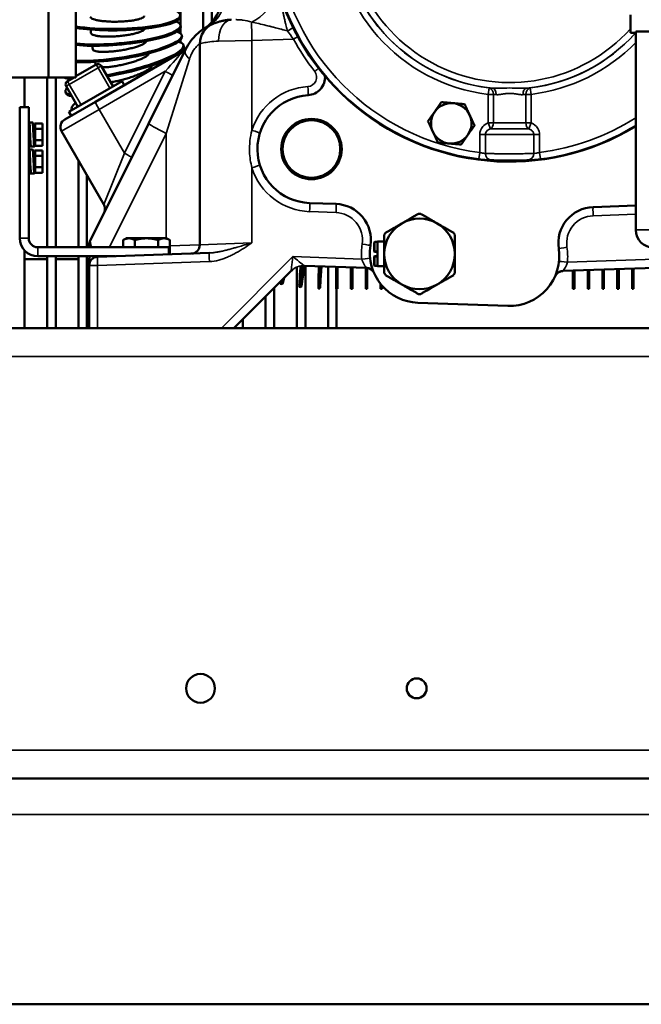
# Model space of a CAD drawing. Header units: inches. Extents: x 1 to 237, y 4 to 150.
# Tile 61 of 237: x 67 to 76, y 98 to 112. Entities that reach past the tile are written whole.
import ezdxf

# ---------------------------------------------------------------- set-up
doc = ezdxf.new("R2010")
doc.units = ezdxf.units.IN
doc.header["$LTSCALE"] = 7
doc.header["$MEASUREMENT"] = 0
doc.layers.add('Visible (ANSI)', color=7, linetype='Continuous', lineweight=50)
doc.layers.add('Visible Narrow (ANSI)', color=7, linetype='Continuous', lineweight=35)

msp = doc.modelspace()

# ---------------------------------------------------------------- linework, layer by layer
at = {"layer": 'Visible (ANSI)'}
for p, q in [((69.649, 123.528), (69.649, 111.8)), ((69.767, 123.528), (69.767, 111.895)), ((69.334, 123.351), (69.334, 111.858)), ((67.499, 111.126), (67.499, 112.626)), ((67.881, 111.126), (67.881, 112.626)), ((75.578, 111.746), (75.578, 111.996)), ((69.337, 111.833), (69.335, 111.853)), ((69.767, 111.874), (69.767, 111.874)), ((70.2, 111.924), (70.2, 111.924)), ((69.334, 111.816), (69.334, 111.74)), ((69.354, 111.694), (69.351, 111.713)), ((70.633, 111.823), (70.633, 111.823)), ((75.651, 111.746), (75.578, 111.746)), ((75.651, 111.764), (75.901, 111.764)), ((75.651, 111.764), (75.651, 109.014)), ((69.334, 111.648), (69.334, 111.613)), ((69.38, 111.556), (69.376, 111.575)), ((69.601, 111.597), (69.601, 108.803)), ((69.37, 111.495), (68.151, 110.792)), ((69.402, 111.516), (68.888, 110.486)), ((68.164, 111.307), (67.881, 111.144)), ((68.397, 111.003), (68.232, 111.289)), ((65.581, 111.126), (67.499, 111.126)), ((67.169, 111.126), (67.169, 110.716)), ((67.484, 111.126), (67.484, 108.771)), ((67.881, 111.126), (67.499, 111.126)), ((67.602, 111.126), (67.602, 108.771)), ((67.745, 111.007), (67.91, 110.721)), ((67.851, 111.126), (67.763, 111.075)), ((67.785, 110.649), (68.522, 111.075)), ((68.55, 111.022), (68.522, 111.075)), ((67.743, 110.911), (67.737, 110.929)), ((73.681, 110.973), (73.681, 110.972)), ((73.901, 110.982), (73.901, 110.982)), ((73.901, 110.907), (73.901, 110.907)), ((74.121, 110.978), (74.121, 110.978)), ((74.121, 110.972), (74.121, 110.973)), ((67.726, 110.546), (68.151, 110.792)), ((67.101, 110.716), (67.101, 108.896)), ((67.226, 110.716), (67.101, 110.716)), ((67.226, 110.716), (67.226, 108.896)), ((67.817, 110.598), (67.785, 110.649)), ((67.824, 110.672), (67.821, 110.681)), ((67.28, 110.505), (67.233, 110.505)), ((67.306, 110.491), (67.306, 110.181)), ((67.306, 110.491), (67.316, 110.491)), ((67.316, 110.491), (67.416, 110.491)), ((67.316, 110.414), (67.316, 110.491)), ((67.416, 110.491), (67.416, 110.414)), ((68.888, 110.486), (68.079, 108.862)), ((67.226, 110.418), (67.237, 110.418)), ((67.241, 110.431), (67.241, 110.431)), ((67.288, 110.418), (67.306, 110.418)), ((67.316, 110.414), (67.416, 110.414)), ((67.316, 110.259), (67.316, 110.414)), ((67.416, 110.414), (67.416, 110.259)), ((67.682, 110.382), (68.269, 109.364)), ((68.987, 110.428), (68.987, 110.428)), ((67.226, 110.254), (67.249, 110.254)), ((67.25, 110.242), (67.226, 110.242)), ((67.297, 110.241), (67.297, 110.241)), ((67.301, 110.254), (67.306, 110.254)), ((67.306, 110.242), (67.304, 110.242)), ((67.316, 110.259), (67.416, 110.259)), ((67.316, 110.181), (67.316, 110.259)), ((67.416, 110.259), (67.416, 110.181)), ((67.226, 110.17), (67.256, 110.17)), ((67.281, 110.13), (67.234, 110.13)), ((67.242, 110.056), (67.242, 110.056)), ((67.256, 110.17), (67.256, 110.172)), ((67.305, 110.168), (67.258, 110.168)), ((67.304, 110.17), (67.304, 110.17)), ((67.306, 110.17), (67.306, 110.181)), ((67.306, 110.181), (67.316, 110.181)), ((67.306, 110.116), (67.306, 109.806)), ((67.306, 110.116), (67.316, 110.116)), ((67.316, 110.181), (67.416, 110.181)), ((67.316, 110.116), (67.416, 110.116)), ((67.316, 110.039), (67.316, 110.116)), ((67.416, 110.116), (67.416, 110.039)), ((73.901, 110.068), (73.901, 110.068)), ((67.226, 110.043), (67.238, 110.043)), ((67.29, 110.043), (67.306, 110.043)), ((67.316, 110.039), (67.416, 110.039)), ((67.316, 109.884), (67.316, 110.039)), ((67.416, 110.039), (67.416, 109.884)), ((67.917, 109.975), (67.917, 108.771)), ((67.226, 109.879), (67.251, 109.879)), ((67.251, 109.866), (67.226, 109.866)), ((67.226, 109.793), (67.256, 109.793)), ((67.256, 109.793), (67.226, 109.793)), ((67.256, 109.793), (67.256, 109.804)), ((67.259, 109.793), (67.306, 109.793)), ((67.302, 109.879), (67.306, 109.879)), ((67.306, 109.793), (67.306, 109.806)), ((67.306, 109.806), (67.316, 109.806)), ((67.316, 109.884), (67.416, 109.884)), ((67.316, 109.806), (67.316, 109.884)), ((67.316, 109.806), (67.416, 109.806)), ((67.416, 109.884), (67.416, 109.806)), ((68.035, 109.77), (68.035, 108.771)), ((71.125, 109.385), (71.493, 109.372)), ((75.06, 109.328), (75.651, 109.349)), ((68.58, 108.895), (68.536, 108.87)), ((68.536, 108.771), (68.536, 108.87)), ((68.618, 108.895), (68.58, 108.895)), ((68.861, 108.895), (68.618, 108.895)), ((68.699, 108.771), (68.699, 108.87)), ((69.105, 108.895), (68.861, 108.895)), ((69.023, 108.771), (69.023, 108.87)), ((69.142, 108.895), (69.105, 108.895)), ((69.142, 108.895), (69.186, 108.87)), ((69.186, 108.686), (69.186, 108.87)), ((72.021, 108.837), (72.021, 108.714)), ((72.029, 108.844), (72.066, 108.844)), ((72.066, 108.849), (72.066, 108.506)), ((72.066, 108.849), (72.161, 108.849)), ((67.169, 108.725), (67.169, 107.646)), ((67.169, 108.724), (67.17, 108.724)), ((69.171, 108.771), (67.351, 108.771)), ((68.066, 108.771), (68.066, 108.809)), ((69.734, 108.692), (68.182, 108.637)), ((69.171, 108.771), (69.171, 108.672)), ((69.186, 108.686), (69.171, 108.686)), ((69.649, 108.805), (69.649, 108.805)), ((69.767, 108.809), (69.767, 108.809)), ((70.2, 108.795), (70.2, 108.795)), ((72.066, 108.707), (72.029, 108.707)), ((67.169, 108.606), (67.484, 108.606)), ((67.351, 108.646), (68.432, 108.646)), ((67.484, 108.646), (67.484, 107.646)), ((67.602, 108.646), (67.602, 107.646)), ((67.602, 108.606), (67.917, 108.606)), ((67.917, 108.646), (67.917, 107.646)), ((68.035, 108.646), (68.035, 107.646)), ((68.035, 108.606), (68.067, 108.606)), ((68.066, 108.579), (68.066, 108.517)), ((68.182, 108.637), (68.182, 108.637)), ((69.733, 108.589), (69.733, 108.589)), ((72.021, 108.641), (72.021, 108.518)), ((72.029, 108.648), (72.066, 108.648)), ((68.066, 108.517), (68.066, 107.646)), ((70.074, 107.646), (70.869, 108.441)), ((70.948, 108.494), (70.948, 107.646)), ((71.055, 108.514), (71.914, 108.484)), ((71.066, 108.514), (71.066, 107.646)), ((71.381, 108.503), (71.381, 107.646)), ((71.494, 108.499), (71.494, 108.192)), ((71.514, 108.498), (71.514, 108.192)), ((71.699, 108.492), (71.699, 108.192)), ((71.719, 108.491), (71.719, 108.192)), ((71.905, 108.485), (71.905, 108.192)), ((71.925, 108.483), (71.925, 108.192)), ((72.029, 108.511), (72.066, 108.511)), ((72.066, 108.506), (72.161, 108.506)), ((74.639, 108.441), (76.747, 108.514)), ((74.78, 108.446), (74.78, 108.192)), ((74.8, 108.446), (74.8, 108.192)), ((74.985, 108.453), (74.985, 108.192)), ((75.005, 108.454), (75.005, 108.192)), ((75.191, 108.46), (75.191, 108.192)), ((75.211, 108.461), (75.211, 108.192)), ((75.396, 108.467), (75.396, 108.192)), ((75.416, 108.468), (75.416, 108.192)), ((75.601, 108.474), (75.601, 108.192)), ((75.621, 108.475), (75.621, 108.192)), ((70.633, 108.205), (70.633, 107.646)), ((70.743, 108.257), (70.723, 108.261)), ((71.004, 108.218), (70.984, 108.22)), ((71.267, 108.197), (71.247, 108.198)), ((71.514, 108.192), (71.494, 108.192)), ((71.5, 108.192), (71.5, 107.646)), ((71.719, 108.192), (71.699, 108.192)), ((71.925, 108.192), (71.905, 108.192)), ((72.11, 108.262), (72.11, 108.192)), ((72.13, 108.192), (72.11, 108.192)), ((72.13, 108.238), (72.13, 108.192)), ((74.8, 108.192), (74.78, 108.192)), ((75.005, 108.192), (74.985, 108.192)), ((75.211, 108.192), (75.191, 108.192)), ((75.416, 108.192), (75.396, 108.192)), ((75.621, 108.192), (75.601, 108.192)), ((70.515, 108.087), (70.515, 107.646)), ((72.627, 108), (73.877, 107.957)), ((70.2, 107.772), (70.2, 107.646)), ((65.611, 107.646), (82.111, 107.646)), ((70.082, 107.654), (70.082, 107.646)), ((82.111, 101.396), (65.611, 101.396)), ((82.111, 98.26), (65.061, 98.26))]:
    msp.add_line(p, q, dxfattribs=at)
for centre, radius in [((71.151, 110.134), 0.419), ((71.151, 110.134), 0.4), ((69.611, 102.646), 0.2), ((72.611, 102.646), 0.138)]:
    msp.add_circle(centre, radius, dxfattribs=at)
for centre, radius, start, end in [((73.901, 113.315), 3.356, 7.9595, 301.4317), ((69.401, 112.235), 0.5, 302.5262, 0), ((69.901, 111.597), 0.3, 112.486, 180), ((69.31, 111.599), 0.12, 300, 331.2741), ((68.189, 111.264), 0.05, 30, 120), ((71.089, 111.132), 0.25, 273.5653, 3.7539), ((67.788, 111.032), 0.05, 120, 210), ((71.151, 110.134), 0.75, 93.5653, 268), ((73.091, 110.491), 0.281, 84.9983, 144.9983), ((73.091, 110.491), 0.281, 24.9983, 84.9983), ((73.091, 110.491), 0.281, 144.9983, 204.9983), ((73.091, 110.491), 0.281, 324.9983, 24.9983), ((67.786, 110.442), 0.12, 120, 210), ((73.091, 110.491), 0.281, 204.9983, 264.9983), ((73.091, 110.491), 0.281, 264.9983, 324.9983), ((73.901, 109.829), 0.375, 139.6191, 139.6194), ((71.475, 108.872), 0.5, 351.2063, 88), ((72.651, 108.678), 0.557, 88.3381, 91.6619), ((75.077, 108.828), 0.5, 92, 188.7937), ((72.651, 108.678), 0.49, 120, 180), ((72.651, 108.678), 0.49, 60, 120), ((72.651, 108.678), 0.49, 0, 60), ((72.651, 108.678), 0.557, 148.3381, 151.6619), ((72.651, 108.678), 0.557, 28.3381, 31.6619), ((75.901, 109.014), 0.25, 180, 270), ((67.351, 108.896), 0.25, 180, 270), ((67.351, 108.896), 0.125, 180, 270), ((68.186, 108.809), 0.12, 153.5, 180), ((72.029, 108.837), 0.00738, 90, 180), ((69.481, 108.803), 0.12, 272, 0), ((72.651, 108.69), 0.69, 171.2063, 268), ((72.029, 108.714), 0.00738, 180, 270), ((73.901, 108.646), 0.69, 268, 8.7937), ((68.186, 108.517), 0.12, 92, 180), ((72.029, 108.641), 0.00738, 90, 180), ((72.651, 108.678), 0.49, 180, 240), ((72.651, 108.678), 0.49, 300, 0), ((71.046, 108.265), 0.25, 129.8044, 135), ((71.046, 108.265), 0.25, 88.0389, 89.5938), ((71.909, 108.365), 0.12, 23.6956, 88), ((72.029, 108.518), 0.00738, 180, 270), ((72.651, 108.678), 0.557, 208.3381, 211.6619), ((72.651, 108.678), 0.557, 328.3381, 331.6619), ((74.643, 108.321), 0.12, 92, 156.3044), ((72.651, 108.678), 0.49, 240, 300), ((72.651, 108.678), 0.557, 268.3381, 271.6619)]:
    msp.add_arc(centre, radius, start, end, dxfattribs=at)
for centre, major_axis, ratio, start_param, end_param in [((68.454, 111.978), (0.875, 0.014), 0.201061, 3.99443, 6.782237), ((68.455, 111.958), (0.875, 0.014), 0.201061, 3.993941, 6.283185), ((68.463, 111.777), (0.872, 0.075), 0.200367, 3.963652, 6.644368), ((68.465, 111.758), (0.872, 0.075), 0.200367, 3.961045, 6.283185), ((68.486, 111.577), (0.864, 0.136), 0.198736, 3.905751, 6.646986), ((68.489, 111.558), (0.864, 0.136), 0.198736, 3.900801, 6.283185), ((68.523, 111.379), (0.853, 0.196), 0.196173, 4.409587, 6.65179), ((68.528, 111.36), (0.853, 0.196), 0.196173, 5.75664, 6.283185), ((68.528, 111.36), (0.853, 0.196), 0.196173, 4.416917, 5.671717), ((68.574, 111.184), (0.837, 0.255), 0.192692, 0.35214, 0.375736), ((68.574, 111.184), (0.837, 0.255), 0.192692, 0.314921, 0.314927), ((68.574, 111.184), (0.837, 0.255), 0.192692, 0.307469, 0.307479), ((68.638, 110.993), (0.817, 0.313), 0.188308, 0.14036, 0.140368), ((68.645, 110.975), (0.817, 0.313), 0.188308, 5.791872, 5.79189), ((68.638, 110.993), (0.817, 0.313), 0.188308, 5.848203, 5.848226), ((68.528, 111.36), (-0.853, -0.196), 0.196173, 0.275398, 0.540032), ((68.523, 111.379), (0.853, 0.196), 0.196173, 3.661765, 3.749297), ((68.574, 111.184), (-0.837, -0.255), 0.192692, 5.996703, 6.658999), ((68.58, 111.166), (-0.837, -0.255), 0.192692, 0, 0.391444), ((68.724, 110.789), (0.794, 0.369), 0.183041, 5.47075, 5.470756), ((68.715, 110.807), (0.794, 0.369), 0.183041, 5.504853, 5.504855), ((68.638, 110.993), (-0.817, -0.313), 0.188308, 5.833462, 6.339388), ((68.815, 110.609), (0.766, 0.423), 0.176917, 5.201026, 5.201027), ((68.815, 110.609), (0.766, 0.423), 0.176917, 4.723102, 4.723111), ((68.908, 110.452), (0.735, 0.475), 0.169965, 4.829269, 4.829272), ((68.919, 110.435), (0.735, 0.475), 0.169965, 4.842311, 4.842313), ((68.908, 110.452), (0.735, 0.475), 0.169965, 4.958733, 4.958734), ((68.919, 110.435), (0.735, 0.475), 0.169965, 4.118103, 4.118106), ((69.943, 109.467), (0.434, 0.76), 0.101275, 3.711237, 3.711245), ((70.106, 109.38), (-0.382, -0.787), 0.089155, 5.821874, 5.822154), ((70.106, 109.38), (-0.382, -0.787), 0.089155, 5.820153, 5.82028), ((70.106, 109.38), (-0.382, -0.787), 0.089155, 5.565326, 5.56533), ((70.106, 109.38), (0.382, 0.787), 0.089155, 3.715126, 3.715236), ((70.124, 109.372), (0.382, 0.787), 0.089155, 3.747204, 3.747282), ((70.293, 109.296), (-0.328, -0.811), 0.076617, 5.492014, 5.492079), ((70.293, 109.296), (0.328, 0.811), 0.076617, 4.050485, 4.050563), ((70.311, 109.289), (0.328, 0.811), 0.076617, 4.074061, 4.074116), ((70.106, 109.38), (-0.382, -0.787), 0.089155, 0.095647, 0.095678), ((71.084, 109.09), (-0.1, -0.869), 0.023487, 5.444152, 7.133383), ((71.104, 109.087), (-0.1, -0.869), 0.023487, 0, 0.8541), ((71.289, 109.072), (-0.042, -0.874), 0.009771, 5.414466, 7.152153), ((71.309, 109.071), (-0.042, -0.874), 0.009771, 0, 0.869348), ((70.881, 109.121), (-0.158, -0.861), 0.037093, 6.017987, 6.655889), ((70.901, 109.118), (-0.158, -0.861), 0.037093, 0, 0.465356)]:
    msp.add_ellipse(centre, major_axis=major_axis, ratio=ratio, start_param=start_param, end_param=end_param, dxfattribs=at)
for points, knots in [([(68.08, 111.972), (68.08, 111.967), (68.082, 111.962), (68.092, 111.953), (68.099, 111.948), (68.117, 111.94), (68.129, 111.935), (68.157, 111.927), (68.173, 111.924), (68.206, 111.917), (68.225, 111.914), (68.267, 111.91), (68.29, 111.908), (68.332, 111.905), (68.357, 111.903), (68.406, 111.902), (68.431, 111.902), (68.478, 111.903), (68.503, 111.904), (68.552, 111.907), (68.577, 111.908), (68.619, 111.913), (68.642, 111.915), (68.684, 111.922), (68.703, 111.925), (68.736, 111.932), (68.752, 111.937), (68.78, 111.945), (68.792, 111.95), (68.81, 111.959), (68.817, 111.964), (68.827, 111.974), (68.829, 111.979), (68.829, 111.984), (68.829, 111.984), (68.829, 111.984)], [5.644527, 5.644527, 5.644527, 5.644527, 5.818857, 5.818857, 5.995183, 5.995183, 6.171511, 6.171511, 6.347838, 6.347838, 6.524168, 6.524168, 6.700498, 6.700498, 6.87683, 6.87683, 7.053162, 7.053162, 7.229494, 7.229494, 7.405827, 7.405827, 7.582158, 7.582158, 7.758489, 7.758489, 7.934817, 7.934817, 8.111145, 8.111145, 8.287471, 8.287471, 8.463796, 8.463796, 8.465462, 8.465462, 8.465462, 8.465462]), ([(69.786, 111.874), (69.786, 111.874), (69.76, 111.864), (69.643, 111.804), (69.501, 111.68), (69.424, 111.56), (69.402, 111.516)], [0, 0, 0, 0, 0.496498, 0.992995, 1.489493, 1.737742, 1.737742, 1.737742, 1.737742]), ([(70.037, 111.93), (70.014, 111.929), (69.992, 111.927), (69.955, 111.922), (69.939, 111.919), (69.905, 111.912), (69.888, 111.908), (69.859, 111.9), (69.847, 111.896), (69.827, 111.889), (69.818, 111.886), (69.803, 111.881), (69.798, 111.879), (69.79, 111.876), (69.788, 111.875), (69.787, 111.874), (69.786, 111.874), (69.786, 111.874)], [-0.9660374, -0.9660374, -0.9660374, -0.9660374, -0.8266585, -0.8266585, -0.7052782, -0.7052782, -0.5555544, -0.5555544, -0.4231669, -0.4231669, -0.2901371, -0.2901371, -0.16254, -0.16254, -0.0415467, -0.0415467, 0, 0, 0, 0]), ([(68.09, 111.745), (68.089, 111.759), (68.088, 111.772), (68.087, 111.788), (68.087, 111.791), (68.086, 111.793)], [6.20450741, 6.20450741, 6.20450741, 6.20450741, 6.21701343, 6.21701343, 6.2190532, 6.2190532, 6.2190532, 6.2190532]), ([(68.09, 111.745), (68.09, 111.741), (68.093, 111.736), (68.102, 111.727), (68.109, 111.723), (68.127, 111.716), (68.139, 111.712), (68.167, 111.706), (68.183, 111.704), (68.216, 111.7), (68.235, 111.698), (68.277, 111.696), (68.299, 111.696), (68.342, 111.696), (68.366, 111.696), (68.415, 111.698), (68.44, 111.7), (68.487, 111.704), (68.512, 111.706), (68.561, 111.712), (68.585, 111.716), (68.628, 111.723), (68.65, 111.727), (68.692, 111.736), (68.711, 111.741), (68.744, 111.75), (68.76, 111.756), (68.788, 111.766), (68.8, 111.772), (68.818, 111.782), (68.825, 111.787), (68.834, 111.797), (68.836, 111.802), (68.837, 111.806)], [5.65778, 5.65778, 5.65778, 5.65778, 5.818857, 5.818857, 5.995183, 5.995183, 6.171511, 6.171511, 6.347838, 6.347838, 6.524168, 6.524168, 6.700498, 6.700498, 6.87683, 6.87683, 7.053162, 7.053162, 7.229494, 7.229494, 7.405827, 7.405827, 7.582158, 7.582158, 7.758489, 7.758489, 7.934817, 7.934817, 8.111145, 8.111145, 8.287471, 8.287471, 8.440077, 8.440077, 8.440077, 8.440077]), ([(68.116, 111.519), (68.114, 111.533), (68.112, 111.546), (68.11, 111.562), (68.109, 111.565), (68.109, 111.567)], [6.13605143, 6.13605143, 6.13605143, 6.13605143, 6.14855742, 6.14855742, 6.15077005, 6.15077005, 6.15077005, 6.15077005]), ([(68.116, 111.519), (68.117, 111.515), (68.119, 111.511), (68.128, 111.503), (68.135, 111.5), (68.153, 111.494), (68.164, 111.491), (68.192, 111.487), (68.208, 111.485), (68.241, 111.483), (68.26, 111.483), (68.301, 111.484), (68.324, 111.485), (68.366, 111.488), (68.39, 111.49), (68.439, 111.495), (68.464, 111.498), (68.509, 111.505), (68.534, 111.509), (68.583, 111.519), (68.607, 111.524), (68.649, 111.534), (68.672, 111.54), (68.713, 111.552), (68.732, 111.558), (68.765, 111.569), (68.781, 111.576), (68.808, 111.588), (68.82, 111.594), (68.838, 111.606), (68.845, 111.612), (68.855, 111.623), (68.857, 111.628), (68.857, 111.633)], [5.670793, 5.670793, 5.670793, 5.670793, 5.818857, 5.818857, 5.995183, 5.995183, 6.171511, 6.171511, 6.347838, 6.347838, 6.524168, 6.524168, 6.700498, 6.700498, 6.87683, 6.87683, 7.053162, 7.053162, 7.229493, 7.229493, 7.405825, 7.405825, 7.582154, 7.582154, 7.758484, 7.758484, 7.934814, 7.934814, 8.111143, 8.111143, 8.28747, 8.28747, 8.460447, 8.460447, 8.460447, 8.460447]), ([(68.243, 111.269), (68.25, 111.269), (68.258, 111.269), (68.281, 111.269), (68.3, 111.27), (68.341, 111.273), (68.362, 111.276), (68.404, 111.282), (68.428, 111.285), (68.476, 111.294), (68.501, 111.299), (68.546, 111.309), (68.571, 111.315), (68.619, 111.327), (68.643, 111.334), (68.684, 111.347), (68.706, 111.354), (68.747, 111.369), (68.766, 111.376), (68.798, 111.39), (68.814, 111.397), (68.841, 111.412), (68.853, 111.419), (68.87, 111.431), (68.877, 111.438), (68.887, 111.45), (68.889, 111.455), (68.889, 111.461), (68.889, 111.461), (68.889, 111.462)], [6.268878, 6.268878, 6.268878, 6.268878, 6.347838, 6.347838, 6.524168, 6.524168, 6.700498, 6.700498, 6.87683, 6.87683, 7.053162, 7.053162, 7.229494, 7.229494, 7.405827, 7.405827, 7.582158, 7.582158, 7.758489, 7.758489, 7.934817, 7.934817, 8.111145, 8.111145, 8.287471, 8.287471, 8.463796, 8.463796, 8.490714, 8.490714, 8.490714, 8.490714]), ([(68.156, 111.302), (68.154, 111.314), (68.151, 111.325), (68.148, 111.339), (68.148, 111.342), (68.147, 111.345)], [6.0697768, 6.0697768, 6.0697768, 6.0697768, 6.0801015, 6.0801015, 6.08271796, 6.08271796, 6.08271796, 6.08271796]), ([(68.363, 111.062), (68.367, 111.062), (68.371, 111.063), (68.394, 111.066), (68.416, 111.07), (68.457, 111.079), (68.48, 111.084), (68.528, 111.096), (68.552, 111.103), (68.596, 111.115), (68.62, 111.123), (68.668, 111.139), (68.691, 111.147), (68.732, 111.163), (68.754, 111.171), (68.794, 111.189), (68.812, 111.197), (68.844, 111.213), (68.859, 111.222), (68.886, 111.238), (68.897, 111.246), (68.914, 111.259), (68.922, 111.266), (68.931, 111.279), (68.933, 111.285), (68.933, 111.291), (68.933, 111.292), (68.933, 111.294)], [6.491006, 6.491006, 6.491006, 6.491006, 6.524168, 6.524168, 6.700498, 6.700498, 6.87683, 6.87683, 7.053162, 7.053162, 7.229493, 7.229493, 7.405825, 7.405825, 7.582154, 7.582154, 7.758484, 7.758484, 7.934814, 7.934814, 8.111143, 8.111143, 8.28747, 8.28747, 8.463796, 8.463796, 8.516894, 8.516894, 8.516894, 8.516894]), ([(67.234, 110.502), (67.233, 110.506), (67.23, 110.503), (67.228, 110.471), (67.226, 110.447)], [3.141593, 3.141593, 3.141593, 3.141593, 3.590392, 4.146902, 4.146902, 4.146902, 4.146902]), ([(67.258, 110.168), (67.256, 110.168), (67.252, 110.203), (67.245, 110.349), (67.239, 110.471), (67.235, 110.498), (67.234, 110.502)], [0.155141, 0.155141, 0.155141, 0.155141, 0.897598, 1.795196, 2.692794, 3.141593, 3.141593, 3.141593, 3.141593]), ([(67.306, 110.17), (67.304, 110.162), (67.299, 110.194), (67.292, 110.349), (67.286, 110.471), (67.282, 110.498), (67.281, 110.502)], [0, 0, 0, 0, 0.897598, 1.795196, 2.692794, 3.141593, 3.141593, 3.141593, 3.141593]), ([(67.234, 110.43), (67.233, 110.431), (67.233, 110.431), (67.231, 110.43), (67.231, 110.428), (67.23, 110.423), (67.229, 110.421), (67.229, 110.418)], [0.000001, 0.000001, 0.000001, 0.000001, 0.0610823, 0.0610823, 0.1218776, 0.1218776, 0.165959, 0.165959, 0.165959, 0.165959]), ([(67.245, 110.336), (67.245, 110.337), (67.245, 110.339), (67.244, 110.352), (67.243, 110.364), (67.241, 110.381), (67.241, 110.387), (67.239, 110.402), (67.238, 110.41), (67.237, 110.42), (67.236, 110.423), (67.235, 110.427), (67.235, 110.429), (67.234, 110.43)], [0.4189561, 0.4189561, 0.4189561, 0.4189561, 0.4285855, 0.4285855, 0.5235865, 0.5235865, 0.5709958, 0.5709958, 0.6651087, 0.6651087, 0.7136495, 0.7136495, 0.7624432, 0.7624432, 0.7624432, 0.7624432]), ([(67.306, 110.242), (67.306, 110.241), (67.305, 110.241), (67.304, 110.241), (67.303, 110.242), (67.302, 110.247), (67.301, 110.252), (67.299, 110.267), (67.298, 110.276), (67.296, 110.297), (67.295, 110.309), (67.293, 110.326), (67.293, 110.331), (67.292, 110.336)], [-0.7624464, -0.7624464, -0.7624464, -0.7624464, -0.7137783, -0.7137783, -0.6649965, -0.6649965, -0.5700836, -0.5700836, -0.4761304, -0.4761304, -0.3810725, -0.3810725, -0.3434896, -0.3434896, -0.3434896, -0.3434896]), ([(67.234, 110.129), (67.233, 110.129), (67.23, 110.117), (67.228, 110.078), (67.226, 110.051)], [3.141593, 3.141593, 3.141593, 3.141593, 3.590392, 4.146902, 4.146902, 4.146902, 4.146902]), ([(67.234, 110.056), (67.233, 110.056), (67.233, 110.055), (67.231, 110.051), (67.231, 110.048), (67.23, 110.044), (67.23, 110.043), (67.23, 110.043)], [0.000001, 0.000001, 0.000001, 0.000001, 0.0610823, 0.0610823, 0.1218776, 0.1218776, 0.1282204, 0.1282204, 0.1282204, 0.1282204]), ([(67.259, 109.793), (67.257, 109.793), (67.252, 109.841), (67.245, 110.004), (67.239, 110.113), (67.235, 110.129), (67.234, 110.129)], [0, 0, 0, 0, 0.897598, 1.795196, 2.692794, 3.141131, 3.141131, 3.141131, 3.141131]), ([(67.247, 109.961), (67.247, 109.961), (67.247, 109.961), (67.246, 109.967), (67.246, 109.973), (67.244, 109.992), (67.243, 110.003), (67.241, 110.019), (67.241, 110.024), (67.239, 110.037), (67.238, 110.044), (67.237, 110.051), (67.236, 110.053), (67.235, 110.055), (67.235, 110.056), (67.234, 110.056)], [0.3812245, 0.3812245, 0.3812245, 0.3812245, 0.3813733, 0.3813733, 0.4285855, 0.4285855, 0.5235865, 0.5235865, 0.5709958, 0.5709958, 0.6651087, 0.6651087, 0.7136495, 0.7136495, 0.7623311, 0.7623311, 0.7623311, 0.7623311]), ([(67.306, 109.793), (67.304, 109.793), (67.299, 109.841), (67.292, 110.004), (67.286, 110.113), (67.282, 110.129), (67.281, 110.129)], [0, 0, 0, 0, 0.897598, 1.795196, 2.692794, 3.141593, 3.141593, 3.141593, 3.141593]), ([(67.306, 109.866), (67.306, 109.866), (67.305, 109.867), (67.304, 109.869), (67.303, 109.871), (67.302, 109.879), (67.301, 109.886), (67.299, 109.903), (67.298, 109.914), (67.296, 109.936), (67.295, 109.949), (67.294, 109.961)], [-0.7624464, -0.7624464, -0.7624464, -0.7624464, -0.7137783, -0.7137783, -0.6649965, -0.6649965, -0.5700836, -0.5700836, -0.4761304, -0.4761304, -0.3812213, -0.3812213, -0.3812213, -0.3812213]), ([(68.273, 109.251), (68.273, 109.251), (68.273, 109.251), (68.273, 109.251), (68.273, 109.251), (68.273, 109.252), (68.274, 109.252), (68.274, 109.254), (68.275, 109.255), (68.277, 109.26), (68.278, 109.264), (68.283, 109.279), (68.285, 109.292), (68.285, 109.317), (68.283, 109.33), (68.277, 109.35), (68.273, 109.357), (68.269, 109.364)], [0, 0, 0, 0, 0.0009322, 0.0009322, 0.0020619, 0.0020619, 0.0054495, 0.0054495, 0.015612, 0.015612, 0.0461324, 0.0461324, 0.1386099, 0.1386099, 0.2376614, 0.2376614, 0.2996244, 0.2996244, 0.2996244, 0.2996244]), ([(68.068, 108.619), (68.067, 108.612), (68.067, 108.605), (68.067, 108.599), (68.067, 108.595), (68.067, 108.592), (68.067, 108.589), (68.067, 108.587), (68.067, 108.585), (68.066, 108.584), (68.066, 108.582), (68.066, 108.581), (68.066, 108.58), (68.066, 108.579), (68.066, 108.579), (68.066, 108.579)], [-0.01190784, -0.01190784, -0.01190784, -0.01190784, -0.00638154, -0.00638154, -0.00638154, -0.00364505, -0.00364505, -0.00364505, -0.00226419, -0.00226419, -0.00226419, -0.00114741, -0.00114741, -0.00114741, -0.00001057, -0.00001057, -0.00001057, -0.00001057]), ([(68.068, 108.619), (68.068, 108.623), (68.068, 108.628), (68.069, 108.633), (68.069, 108.637), (68.069, 108.642), (68.07, 108.646)], [0.00008624, 0.00008624, 0.00008624, 0.00008624, 0.03919599, 0.03919599, 0.03919599, 0.07428358, 0.07428358, 0.07428358, 0.07428358]), ([(72.019, 108.413), (72.014, 108.424), (72.007, 108.434), (71.99, 108.453), (71.979, 108.462), (71.956, 108.475), (71.944, 108.48), (71.927, 108.483), (71.924, 108.483), (71.919, 108.484), (71.917, 108.484), (71.915, 108.484), (71.914, 108.484), (71.913, 108.484), (71.912, 108.484), (71.912, 108.485), (71.911, 108.485), (71.911, 108.485), (71.911, 108.485), (71.911, 108.485), (71.911, 108.485), (71.911, 108.485), (71.911, 108.485), (71.911, 108.485), (71.911, 108.485), (71.911, 108.485), (71.911, 108.485), (71.911, 108.485), (71.911, 108.485), (71.911, 108.485)], [0.0060926, 0.0060926, 0.0060926, 0.0060926, 0.0993305, 0.0993305, 0.2003337, 0.2003337, 0.3018672, 0.3018672, 0.3273347, 0.3273347, 0.3401432, 0.3401432, 0.346557, 0.346557, 0.3497652, 0.3497652, 0.3513699, 0.3513699, 0.3521738, 0.3521738, 0.3525814, 0.3525814, 0.3528046, 0.3528046, 0.3528869, 0.3528869, 0.3529672, 0.3529672, 0.3532515, 0.3532515, 0.3532515, 0.3532515]), ([(74.642, 108.441), (74.642, 108.441), (74.642, 108.441), (74.642, 108.441), (74.642, 108.441), (74.642, 108.441), (74.642, 108.441), (74.642, 108.441), (74.642, 108.441), (74.642, 108.441), (74.642, 108.441), (74.642, 108.441), (74.642, 108.441), (74.642, 108.441), (74.641, 108.441), (74.641, 108.441), (74.641, 108.441), (74.641, 108.441), (74.64, 108.441), (74.639, 108.441), (74.638, 108.441), (74.634, 108.44), (74.631, 108.44), (74.619, 108.438), (74.61, 108.436), (74.589, 108.428), (74.577, 108.421), (74.556, 108.404), (74.547, 108.394), (74.538, 108.378), (74.535, 108.373), (74.533, 108.369)], [0, 0, 0, 0, 0.0002291, 0.0002291, 0.0002998, 0.0002998, 0.0003451, 0.0003451, 0.0004125, 0.0004125, 0.0004861, 0.0004861, 0.0006105, 0.0006105, 0.0008974, 0.0008974, 0.0017573, 0.0017573, 0.0043363, 0.0043363, 0.0120735, 0.0120735, 0.035299, 0.035299, 0.1053503, 0.1053503, 0.2081969, 0.2081969, 0.3082108, 0.3082108, 0.3485963, 0.3485963, 0.3485963, 0.3485963])]:
    msp.add_open_spline(points, degree=3, knots=knots, dxfattribs=at)
for points in [[(68.933, 111.294), (68.933, 111.294), (68.933, 111.294), (68.932, 111.295)], [(67.279, 110.503), (67.279, 110.503), (67.279, 110.503), (67.279, 110.503)], [(67.281, 110.503), (67.281, 110.504), (67.28, 110.504), (67.28, 110.504)], [(67.256, 110.171), (67.256, 110.17), (67.256, 110.17), (67.256, 110.17)], [(67.258, 109.796), (67.257, 109.794), (67.257, 109.793), (67.256, 109.793)]]:
    msp.add_open_spline(points, degree=3, dxfattribs=at)
for points, weights in [([(72.861, 110.652), (72.904, 110.714), (72.954, 110.785)], [1, 1.0379548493, 1]), ([(72.954, 110.785), (73.041, 110.778), (73.116, 110.771)], [1, 1.0379548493, 1]), ([(73.116, 110.771), (73.191, 110.764), (73.277, 110.757)], [1, 1.0379548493, 1]), ([(73.277, 110.757), (73.314, 110.678), (73.346, 110.61)], [1, 1.0379548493, 1]), ([(72.768, 110.519), (72.818, 110.591), (72.861, 110.652)], [1, 1.0379548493, 1]), ([(73.346, 110.61), (73.378, 110.542), (73.414, 110.463)], [1, 1.0379548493, 1]), ([(72.836, 110.372), (72.805, 110.441), (72.768, 110.519)], [1, 1.0379548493, 1]), ([(73.414, 110.463), (73.364, 110.392), (73.321, 110.33)], [1, 1.0379548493, 1]), ([(72.905, 110.225), (72.868, 110.304), (72.836, 110.372)], [1, 1.0379548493, 1]), ([(73.321, 110.33), (73.278, 110.268), (73.228, 110.197)], [1, 1.0379548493, 1]), ([(73.067, 110.211), (72.992, 110.218), (72.905, 110.225)], [1, 1.0379548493, 1]), ([(73.228, 110.197), (73.142, 110.205), (73.067, 110.211)], [1, 1.0379548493, 1]), ([(72.406, 109.102), (72.513, 109.164), (72.635, 109.234)], [3.74537358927, 3.74537358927, 3.5066496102]), ([(72.667, 109.234), (72.789, 109.164), (72.896, 109.102)], [3.5066496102, 3.74537358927, 3.74537358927]), ([(72.177, 108.97), (72.299, 109.04), (72.406, 109.102)], [3.5066496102, 3.74537358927, 3.74537358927]), ([(72.896, 109.102), (73.003, 109.04), (73.125, 108.97)], [3.74537358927, 3.74537358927, 3.5066496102]), ([(68.618, 108.895), (68.58, 108.895), (68.536, 108.87)], [1, 1.0379548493, 1]), ([(68.699, 108.87), (68.655, 108.895), (68.618, 108.895)], [1, 1.0379548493, 1]), ([(68.861, 108.895), (68.786, 108.895), (68.699, 108.87)], [1, 1.0379548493, 1]), ([(69.023, 108.87), (68.936, 108.895), (68.861, 108.895)], [1, 1.0379548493, 1]), ([(69.105, 108.895), (69.067, 108.895), (69.023, 108.87)], [1, 1.0379548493, 1]), ([(69.186, 108.87), (69.142, 108.895), (69.105, 108.895)], [1, 1.0379548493, 1]), ([(72.161, 108.678), (72.161, 108.801), (72.161, 108.942)], [3.74537358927, 3.74537358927, 3.5066496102]), ([(73.141, 108.942), (73.141, 108.801), (73.141, 108.678)], [3.5066496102, 3.74537358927, 3.74537358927]), ([(72.161, 108.413), (72.161, 108.554), (72.161, 108.678)], [3.5066496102, 3.74537358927, 3.74537358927]), ([(73.141, 108.678), (73.141, 108.554), (73.141, 108.413)], [3.74537358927, 3.74537358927, 3.5066496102]), ([(72.406, 108.253), (72.299, 108.315), (72.177, 108.385)], [3.74537358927, 3.74537358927, 3.5066496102]), ([(73.125, 108.385), (73.003, 108.315), (72.896, 108.253)], [3.5066496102, 3.74537358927, 3.74537358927]), ([(72.635, 108.121), (72.513, 108.191), (72.406, 108.253)], [3.5066496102, 3.74537358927, 3.74537358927]), ([(72.896, 108.253), (72.789, 108.191), (72.667, 108.121)], [3.74537358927, 3.74537358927, 3.5066496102])]:
    msp.add_rational_spline(points, weights, degree=2, dxfattribs=at)
at = {"layer": 'Visible Narrow (ANSI)'}
for p, q in [((70.325, 111.641), (69.862, 111.631)), ((70.325, 111.641), (70.901, 111.661)), ((70.325, 110.394), (70.325, 111.641)), ((68.189, 111.264), (68.164, 111.307)), ((68.232, 111.289), (68.189, 111.264)), ((69.136, 110.352), (69.457, 111.382)), ((67.788, 111.032), (68.189, 111.264)), ((68.189, 111.264), (68.354, 110.978)), ((68.204, 110.684), (69.122, 111.214)), ((69.122, 111.214), (68.555, 110.076)), ((67.788, 111.032), (67.745, 111.007)), ((67.763, 111.075), (67.788, 111.032)), ((67.953, 110.746), (67.788, 111.032)), ((73.615, 110.983), (73.604, 110.893)), ((73.604, 110.893), (73.604, 110.496)), ((73.676, 110.893), (73.604, 110.893)), ((73.676, 110.496), (73.676, 110.893)), ((73.797, 110.897), (73.797, 110.897)), ((74.199, 110.893), (74.126, 110.893)), ((74.126, 110.893), (74.126, 110.496)), ((74.199, 110.893), (74.188, 110.983)), ((74.199, 110.496), (74.199, 110.893)), ((68.204, 110.684), (67.682, 110.382)), ((68.204, 110.684), (68.555, 110.076)), ((67.234, 110.503), (67.281, 110.503)), ((73.604, 110.496), (73.676, 110.496)), ((73.604, 110.496), (73.636, 110.415)), ((73.676, 110.496), (74.126, 110.496)), ((74.126, 110.496), (74.199, 110.496)), ((74.166, 110.415), (74.199, 110.496)), ((67.241, 110.43), (67.241, 110.43)), ((68.348, 108.771), (69.136, 110.352)), ((69.136, 110.352), (69.136, 108.895)), ((73.486, 110.335), (73.486, 110.086)), ((73.565, 110.335), (73.486, 110.335)), ((74.237, 110.335), (73.565, 110.335)), ((73.565, 110.073), (73.565, 110.335)), ((74.166, 110.415), (73.636, 110.415)), ((74.237, 110.335), (74.316, 110.335)), ((74.237, 110.335), (74.237, 110.073)), ((74.316, 110.086), (74.316, 110.335)), ((67.242, 110.056), (67.242, 110.056)), ((68.269, 109.364), (68.555, 110.076)), ((73.474, 109.997), (73.486, 110.086)), ((74.316, 110.086), (74.328, 109.997)), ((70.325, 108.832), (70.325, 109.874)), ((71.125, 109.265), (71.493, 109.252)), ((75.06, 109.208), (75.651, 109.229)), ((75.651, 109.014), (75.901, 109.014)), ((67.101, 108.896), (67.226, 108.896)), ((69.601, 108.803), (70.325, 108.832)), ((72.029, 108.716), (72.029, 108.844)), ((67.351, 108.771), (67.351, 108.646)), ((69.601, 108.803), (69.186, 108.792)), ((72.029, 108.716), (72.066, 108.716)), ((72.029, 108.716), (72.029, 108.707)), ((68.182, 108.637), (68.182, 108.637)), ((68.182, 108.517), (69.734, 108.572)), ((70.894, 108.64), (69.9, 107.646)), ((71.85, 108.607), (70.894, 108.64)), ((72.029, 108.639), (72.029, 108.648)), ((72.029, 108.511), (72.029, 108.639)), ((72.066, 108.639), (72.029, 108.639)), ((76.908, 108.64), (74.703, 108.563)), ((68.066, 108.517), (68.182, 108.517)), ((68.182, 107.646), (68.182, 108.517)), ((82.111, 107.252), (65.611, 107.252)), ((65.611, 101.79), (82.111, 101.79)), ((65.061, 100.896), (82.111, 100.896))]:
    msp.add_line(p, q, dxfattribs=at)
for centre, radius, start, end in [((73.901, 113.315), 3.346, 95.2428, 262.6707), ((73.901, 113.315), 3.256, 110.8091, 262.6707), ((73.901, 113.315), 2.44, 97.0032, 262.9968), ((73.901, 113.315), 2.35, 97.0032, 262.9968), ((73.901, 113.315), 2.348, 95.7937, 264.2063), ((73.901, 113.315), 2.258, 95.7937, 317.962), ((73.901, 113.315), 2.348, 275.7937, 318.0703), ((73.901, 113.315), 2.35, 277.0032, 318.1133), ((73.905, 113.315), 3.43, 208.8385, 217.8201), ((73.901, 113.315), 2.44, 277.0032, 315.8262), ((71.093, 111.132), 0.13, 273.5653, 37.8201), ((71.155, 110.134), 0.87, 93.5653, 162.6382), ((73.901, 113.315), 3.256, 277.3293, 302.5155), ((73.901, 113.315), 3.346, 277.3293, 301.5389), ((71.155, 110.134), 0.87, 197.3618, 268), ((71.479, 108.872), 0.38, 351.2063, 88), ((75.073, 108.828), 0.38, 92, 188.7937), ((72.655, 108.69), 0.81, 171.2063, 185.9122), ((73.897, 108.646), 0.81, 354.0878, 8.7937)]:
    msp.add_arc(centre, radius, start, end, dxfattribs=at)
for centre, major_axis, ratio, start_param, end_param in [((69.476, 112.279), (0.239, -0.439), 0.923879, 0.012824, 1.105612), ((70.297, 112.325), (-0.263, -0.425), 0.691077, 0.791844, 1.975535), ((70.057, 111.631), (-0.01, 0.3), 0.652214, 0.020927, 1.548024), ((70.335, 111.641), (-0.01, 0.3), 0.034878, 0.540635, 1.569578), ((70.813, 111.822), (-0.108, -0.052), 0.375486, 1.441276, 2.239124), ((70.896, 111.661), (-0.105, -0.058), 0.016841, 1.601372, 2.237151), ((69.115, 111.209), (0.254, 0.285), 0.006883, 4.733194, 5.913103), ((69.295, 111.569), (0.107, -0.054), 0.789028, 5.616146, 6.283185), ((69.67, 111.382), (-0.268, 0.134), 0.41195, 0, 0.880257), ((69.115, 111.209), (0.107, -0.054), 0.058212, 0, 1.532286), ((71.192, 111.212), (-0.0948, -0.0736), 0.021408, 1.598368, 2.237153), ((71.097, 111.002), (0.007, -0.12), 0.034832, 0, 1.568626), ((73.604, 110.893), (0.0068, 0.0897), 0.803222, 4.77277, 6.224564), ((73.655, 110.89), (0.0063, 0.0898), 0.66424, 4.758984, 6.236481), ((74.147, 110.89), (-0.0063, 0.0898), 0.66424, 0.046704, 1.524201), ((74.199, 110.893), (-0.0068, 0.0897), 0.803222, 0.058621, 1.510415), ((68.211, 110.688), (-0.06, 0.104), 0.069756, 0, 1.570796), ((69.157, 110.352), (-0.268, 0.134), 0.031186, 0, 1.508328), ((73.604, 110.496), (0, 0.09), 0.804026, 3.602147, 4.712389), ((74.199, 110.496), (0, -0.09), 0.804026, 4.712389, 5.822631), ((70.321, 110.394), (0.115, -0.036), 0.01042, 0, 1.537481), ((68.548, 110.072), (0.107, -0.054), 0.058212, 0, 1.532286), ((73.645, 110.073), (-0.0012, -0.09), 0.883667, 4.723797, 6.208563), ((74.157, 110.073), (0.0012, -0.09), 0.883667, 0.074622, 1.559388), ((70.321, 109.874), (0.115, 0.036), 0.01042, 4.745705, 6.283185), ((71.121, 109.265), (0.004, 0.12), 0.034878, 4.713607, 6.283185), ((71.488, 109.252), (0.004, 0.12), 0.034878, 4.713607, 6.283185), ((75.064, 109.208), (-0.004, 0.12), 0.034878, 0, 1.569578), ((68.186, 108.405), (-0.107, 0.457), 0.005095, 0.006132, 0.641964), ((69.738, 108.572), (-0.004, 0.12), 0.034878, 6.282981, 7.852764), ((71.851, 108.814), (0.119, -0.018), 0.005339, 0, 1.5363), ((72.029, 108.714), (-0.00738, 0), 0.231445, 4.712389, 6.283185), ((74.702, 108.77), (-0.119, -0.018), 0.005339, 4.746885, 6.283185), ((68.186, 108.517), (-0.004, 0.12), 0.034878, 0, 1.569578), ((68.335, 108.763), (0.004, -0.12), 0.069714, 0, 0.229614), ((70.898, 108.64), (-0.029, -0.199), 0.020655, 4.715397, 6.284975), ((70.898, 108.64), (0.156, -0.126), 0.013065, 4.696103, 6.265681), ((71.845, 108.607), (0.119, 0.012), 0.003597, 4.74711, 6.283185), ((72.029, 108.641), (-0.00738, 0), 0.231445, 0, 1.570796), ((74.707, 108.563), (-0.119, 0.012), 0.003597, 0, 1.536075), ((71.046, 108.265), (0.009, 0.25), 0.999373, 0, 0.819978), ((70.541, 108.282), (0.329, 0.159), 0.005548, 6.26723, 6.293128)]:
    msp.add_ellipse(centre, major_axis=major_axis, ratio=ratio, start_param=start_param, end_param=end_param, dxfattribs=at)
for points, knots in [([(70.719, 112.25), (70.72, 112.243), (70.721, 112.235), (70.725, 112.21), (70.728, 112.192), (70.734, 112.156), (70.737, 112.138), (70.742, 112.114), (70.743, 112.108), (70.747, 112.085), (70.75, 112.069), (70.756, 112.038), (70.759, 112.023), (70.765, 111.993), (70.768, 111.978), (70.775, 111.949), (70.778, 111.934), (70.782, 111.917), (70.782, 111.915), (70.786, 111.898), (70.79, 111.883), (70.794, 111.864), (70.795, 111.861), (70.799, 111.846), (70.802, 111.835), (70.808, 111.812), (70.811, 111.801), (70.816, 111.785), (70.817, 111.78), (70.818, 111.775)], [0.070018, 0.070018, 0.070018, 0.070018, 0.12493, 0.12493, 0.256686, 0.256686, 0.399351, 0.399351, 0.445141, 0.445141, 0.575598, 0.575598, 0.69513, 0.69513, 0.816331, 0.816331, 0.938722, 0.938722, 0.956967, 0.956967, 1.080533, 1.080533, 1.111842, 1.111842, 1.205976, 1.205976, 1.301338, 1.301338, 1.343062, 1.343062, 1.343062, 1.343062]), ([(70.205, 111.923), (70.202, 111.923), (70.198, 111.924), (70.184, 111.926), (70.174, 111.927), (70.154, 111.928), (70.145, 111.929), (70.126, 111.93), (70.115, 111.931), (70.103, 111.931), (70.101, 111.931), (70.099, 111.931)], [0.6604737, 0.6604737, 0.6604737, 0.6604737, 0.7151636, 0.7151636, 0.8922228, 0.8922228, 1.033174, 1.033174, 1.2036711, 1.2036711, 1.2323627, 1.2323627, 1.2323627, 1.2323627]), ([(70.099, 111.931), (70.132, 111.93), (70.208, 111.925), (70.281, 111.91), (70.321, 111.897)], [0, 0, 0, 0, 0.528155, 1.232363, 1.232363, 1.232363, 1.232363]), ([(70.321, 111.897), (70.383, 111.884), (70.543, 111.847), (70.717, 111.802), (70.818, 111.775)], [0, 0, 0, 0, 0.76708, 1.789854, 1.789854, 1.789854, 1.789854]), ([(70.818, 111.775), (70.762, 111.79), (70.67, 111.814), (70.581, 111.837), (70.546, 111.845)], [-1.7896162, -1.7896162, -1.7896162, -1.7896162, -1.2231768, -0.8519997, -0.8519997, -0.8519997, -0.8519997]), ([(69.457, 111.382), (69.465, 111.408), (69.494, 111.481), (69.547, 111.555), (69.591, 111.591), (69.601, 111.597), (69.601, 111.597)], [-1.737742, -1.737742, -1.737742, -1.737742, -1.489493, -0.992995, -0.496498, 0, 0, 0, 0]), ([(69.601, 111.597), (69.601, 111.597), (69.63, 111.605), (69.732, 111.623), (69.815, 111.63), (69.862, 111.631)], [0, 0, 0, 0, 0.4231669, 0.7052782, 0.9873894, 0.9873894, 0.9873894, 0.9873894]), ([(69.519, 111.514), (69.518, 111.512), (69.515, 111.508), (69.512, 111.503), (69.511, 111.501)], [1.2063713, 1.2063713, 1.2063713, 1.2063713, 1.24126947, 1.27804855, 1.27804855, 1.27804855, 1.27804855]), ([(74.138, 110.979), (74.101, 110.976), (74.036, 110.978), (73.914, 110.983), (73.787, 110.98), (73.701, 110.976), (73.664, 110.979)], [0, 0, 0, 0, 0.39202, 0.58803, 0.98005, 1.372071, 1.372071, 1.372071, 1.372071]), ([(73.715, 110.89), (73.73, 110.888), (73.746, 110.889), (73.779, 110.894), (73.797, 110.897), (73.83, 110.902), (73.845, 110.904), (73.877, 110.907), (73.892, 110.907), (73.916, 110.907), (73.923, 110.907), (73.948, 110.905), (73.965, 110.903), (73.984, 110.9), (73.985, 110.9), (74.006, 110.896), (74.023, 110.893), (74.057, 110.889), (74.073, 110.888), (74.087, 110.89)], [-1.372071, -1.372071, -1.372071, -1.372071, -1.173549, -1.173549, -0.98005, -0.98005, -0.821074, -0.821074, -0.662114, -0.662114, -0.58803, -0.58803, -0.409875, -0.409875, -0.39202, -0.39202, -0.19601, -0.19601, 0, 0, 0, 0]), ([(73.604, 110.496), (73.575, 110.485), (73.514, 110.445), (73.486, 110.375), (73.486, 110.335)], [0.2814956, 0.2814956, 0.2814956, 0.2814956, 0.5126042, 0.8207491, 0.8207491, 0.8207491, 0.8207491]), ([(74.316, 110.335), (74.316, 110.365), (74.295, 110.436), (74.236, 110.481), (74.199, 110.496)], [0, 0, 0, 0, 0.2311086, 0.5392535, 0.5392535, 0.5392535, 0.5392535]), ([(70.325, 110.394), (70.299, 110.298), (70.279, 110.121), (70.306, 109.946), (70.325, 109.874)], [-1.339263, -1.339263, -1.339263, -1.339263, -0.57397, 0, 0, 0, 0]), ([(73.565, 110.335), (73.565, 110.355), (73.581, 110.39), (73.618, 110.41), (73.636, 110.415)], [-0.8207491, -0.8207491, -0.8207491, -0.8207491, -0.5126042, -0.2814956, -0.2814956, -0.2814956, -0.2814956]), ([(74.166, 110.415), (74.174, 110.413), (74.181, 110.41), (74.194, 110.403), (74.201, 110.399), (74.212, 110.391), (74.216, 110.386), (74.221, 110.379), (74.222, 110.379), (74.226, 110.373), (74.229, 110.367), (74.234, 110.356), (74.235, 110.35), (74.237, 110.341), (74.237, 110.338), (74.237, 110.335)], [-0.5392535, -0.5392535, -0.5392535, -0.5392535, -0.4417581, -0.4417581, -0.3440605, -0.3440605, -0.2464223, -0.2464223, -0.2311086, -0.2311086, -0.1399556, -0.1399556, -0.0491249, -0.0491249, 0, 0, 0, 0]), ([(73.565, 110.073), (73.559, 110.073), (73.537, 110.075), (73.504, 110.081), (73.486, 110.086)], [-0.4968891, -0.4968891, -0.4968891, -0.4968891, -0.2839366, 0, 0, 0, 0]), ([(74.237, 110.073), (74.227, 110.073), (74.216, 110.073), (74.19, 110.072), (74.175, 110.072), (74.144, 110.071), (74.128, 110.071), (74.098, 110.07), (74.085, 110.07), (74.053, 110.069), (74.033, 110.069), (73.994, 110.069), (73.973, 110.068), (73.932, 110.068), (73.911, 110.068), (73.874, 110.068), (73.858, 110.068), (73.822, 110.068), (73.801, 110.069), (73.761, 110.069), (73.742, 110.069), (73.705, 110.07), (73.687, 110.07), (73.658, 110.071), (73.646, 110.071), (73.62, 110.072), (73.607, 110.072), (73.584, 110.073), (73.574, 110.073), (73.565, 110.073)], [-1.596616, -1.596616, -1.596616, -1.596616, -1.473569, -1.473569, -1.350566, -1.350566, -1.227487, -1.227487, -1.14044, -1.14044, -1.01942, -1.01942, -0.898475, -0.898475, -0.777443, -0.777443, -0.684264, -0.684264, -0.561915, -0.561915, -0.439645, -0.439645, -0.317332, -0.317332, -0.228088, -0.228088, -0.106151, -0.106151, 0, 0, 0, 0]), ([(74.316, 110.086), (74.298, 110.081), (74.266, 110.075), (74.243, 110.073), (74.237, 110.073)], [-0.4968891, -0.4968891, -0.4968891, -0.4968891, -0.2129525, 0, 0, 0, 0]), ([(73.474, 109.997), (73.512, 109.992), (73.579, 109.985), (73.624, 109.983), (73.638, 109.983)], [0, 0, 0, 0, 0.2839366, 0.4968891, 0.4968891, 0.4968891, 0.4968891]), ([(73.638, 109.983), (73.652, 109.983), (73.708, 109.981), (73.852, 109.977), (74.043, 109.979), (74.136, 109.983), (74.164, 109.983)], [0, 0, 0, 0, 0.228088, 0.684264, 1.14044, 1.596616, 1.596616, 1.596616, 1.596616]), ([(74.164, 109.983), (74.178, 109.983), (74.223, 109.985), (74.29, 109.992), (74.328, 109.997)], [0, 0, 0, 0, 0.2129525, 0.4968891, 0.4968891, 0.4968891, 0.4968891]), ([(69.734, 108.572), (69.777, 108.573), (69.821, 108.58), (69.863, 108.591), (69.884, 108.597), (69.905, 108.603), (69.926, 108.61), (69.946, 108.618), (69.966, 108.626), (69.986, 108.634), (70.006, 108.643), (70.026, 108.652), (70.045, 108.662), (70.065, 108.671), (70.084, 108.682), (70.103, 108.692), (70.141, 108.714), (70.178, 108.736), (70.215, 108.76), (70.252, 108.783), (70.288, 108.808), (70.324, 108.832), (70.325, 108.832), (70.325, 108.832), (70.325, 108.832)], [0, 0, 0, 0, 0.331177, 0.331177, 0.331177, 0.496766, 0.496766, 0.496766, 0.662355, 0.662355, 0.662355, 0.827943, 0.827943, 0.827943, 0.993532, 0.993532, 0.993532, 1.324709, 1.324709, 1.324709, 1.655886, 1.655886, 1.655886, 1.657693, 1.657693, 1.657693, 1.657693]), ([(70.325, 108.832), (70.325, 108.832), (70.324, 108.832), (70.3, 108.825), (70.276, 108.817), (70.232, 108.805), (70.213, 108.799), (70.168, 108.786), (70.143, 108.778), (70.101, 108.766), (70.084, 108.762), (70.047, 108.751), (70.027, 108.746), (70.004, 108.74), (70, 108.739), (69.98, 108.734), (69.964, 108.73), (69.947, 108.725), (69.945, 108.725), (69.925, 108.72), (69.909, 108.717), (69.873, 108.709), (69.855, 108.706), (69.832, 108.702), (69.827, 108.701), (69.803, 108.697), (69.785, 108.695), (69.755, 108.693), (69.745, 108.692), (69.734, 108.692)], [-1.657693, -1.657693, -1.657693, -1.657693, -1.655886, -1.655886, -1.471172, -1.471172, -1.324709, -1.324709, -1.125877, -1.125877, -0.993532, -0.993532, -0.827943, -0.827943, -0.798863, -0.798863, -0.662355, -0.662355, -0.644954, -0.644954, -0.496766, -0.496766, -0.331177, -0.331177, -0.286163, -0.286163, -0.106819, -0.106819, -0.000022, -0.000022, -0.000022, -0.000022]), ([(70.227, 108.803), (70.259, 108.813), (70.292, 108.822), (70.324, 108.832), (70.325, 108.832), (70.325, 108.832)], [-0.2457215, -0.2457215, -0.2457215, -0.2457215, 0, 0, 0.0018067, 0.0018067, 0.0018067, 0.0018067]), ([(69.786, 108.695), (69.803, 108.697), (69.835, 108.702), (69.868, 108.708), (69.883, 108.711)], [-1.4848439, -1.4848439, -1.4848439, -1.4848439, -1.3247091, -1.1850441, -1.1850441, -1.1850441, -1.1850441]), ([(68.182, 108.637), (68.178, 108.637), (68.174, 108.639), (68.169, 108.641), (68.167, 108.643), (68.165, 108.644), (68.162, 108.646)], [-0.8245999, -0.8245999, -0.8245999, -0.8245999, -0.6478999, -0.6478999, -0.6478999, -0.5620832, -0.5620832, -0.5620832, -0.5620832]), ([(71.85, 108.607), (71.856, 108.579), (71.877, 108.534), (71.907, 108.493), (71.914, 108.484), (71.914, 108.484)], [-0.9731715, -0.9731715, -0.9731715, -0.9731715, -0.556098, -0.278049, 0, 0, 0, 0]), ([(74.639, 108.441), (74.638, 108.441), (74.639, 108.442), (74.641, 108.445), (74.643, 108.447), (74.646, 108.452), (74.647, 108.452), (74.651, 108.457), (74.654, 108.462), (74.664, 108.476), (74.669, 108.484), (74.678, 108.499), (74.681, 108.505), (74.688, 108.519), (74.691, 108.528), (74.698, 108.546), (74.701, 108.554), (74.703, 108.563)], [-0.9731817, -0.9731817, -0.9731817, -0.9731817, -0.849959, -0.849959, -0.7264823, -0.7264823, -0.6951298, -0.6951298, -0.5561038, -0.5561038, -0.3755441, -0.3755441, -0.2780519, -0.2780519, -0.1324309, -0.1324309, 0, 0, 0, 0])]:
    msp.add_open_spline(points, degree=3, knots=knots, dxfattribs=at)
for points in [[(70.818, 111.775), (70.843, 111.738), (70.871, 111.699), (70.901, 111.661)], [(69.595, 111.593), (69.595, 111.592), (69.594, 111.592), (69.594, 111.592)], [(69.37, 111.495), (69.371, 111.496), (69.364, 111.487), (69.353, 111.475)], [(73.664, 110.979), (73.646, 110.98), (73.629, 110.982), (73.615, 110.983)], [(73.676, 110.893), (73.687, 110.892), (73.7, 110.891), (73.715, 110.89)], [(74.087, 110.89), (74.102, 110.891), (74.115, 110.892), (74.126, 110.893)], [(74.188, 110.983), (74.173, 110.982), (74.156, 110.98), (74.138, 110.979)]]:
    msp.add_open_spline(points, degree=3, dxfattribs=at)

doc.saveas('drawing.dxf')
